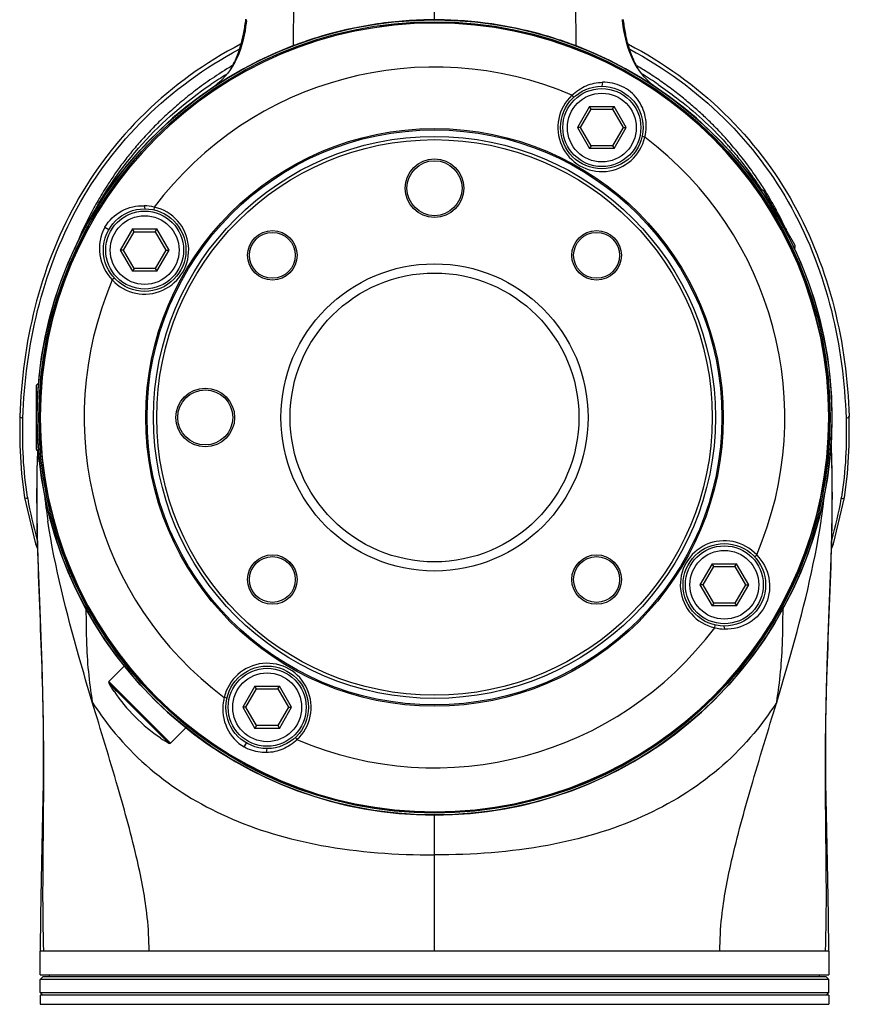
# Model space of a CAD drawing. Header units: millimetres. Extents: x 10 to 584, y 4 to 410.
# Tile 45 of 60: x 291 to 300, y 263 to 273. Entities that reach past the tile are written whole.
import ezdxf

# ---------------------------------------------------------------- set-up
doc = ezdxf.new("R2010")
doc.units = ezdxf.units.MM
doc.header["$LTSCALE"] = 32.67
doc.layers.get('0').update_dxf_attribs({"linetype": 'CONTINUOUS'})

msp = doc.modelspace()

# ---------------------------------------------------------------- linework, layer by layer
at = {"color": 7, "linetype": 'Continuous'}
for p, q in [((293.7769, 273.4467), (293.7785, 273.4623)), ((297.8802, 273.448), (297.8789, 273.4605)), ((297.8861, 273.4562), (297.8854, 273.4615)), ((293.7456, 273.3021), (293.7432, 273.291)), ((293.7486, 273.3168), (293.7456, 273.3021)), ((293.7514, 273.3308), (293.7486, 273.3168)), ((293.7538, 273.3437), (293.7514, 273.3308)), ((293.7559, 273.3554), (293.7538, 273.3437)), ((293.7577, 273.3653), (293.7559, 273.3554)), ((293.7589, 273.3722), (293.7577, 273.3653)), ((297.8999, 273.3642), (297.8986, 273.3722)), ((297.9017, 273.354), (297.8999, 273.3642)), ((297.9039, 273.3422), (297.9017, 273.354)), ((297.9064, 273.3291), (297.9039, 273.3422)), ((297.9091, 273.3152), (297.9064, 273.3291)), ((297.9122, 273.3003), (297.9091, 273.3152)), ((297.9124, 273.2994), (297.9122, 273.3003)), ((297.9155, 273.2849), (297.9124, 273.2994)), ((293.7178, 273.1938), (293.7141, 273.1918)), ((297.9396, 273.1938), (297.9434, 273.1918)), ((293.6972, 273.1358), (293.6996, 273.1371)), ((297.9553, 273.1384), (297.9577, 273.1372)), ((297.976, 273.0783), (297.9676, 273.1012)), ((293.6045, 272.9462), (293.5913, 272.9382)), ((293.6302, 272.9616), (293.6045, 272.9462)), ((298.047, 272.9497), (298.034, 272.9575)), ((298.0673, 272.9374), (298.047, 272.9497)), ((293.4519, 272.8498), (293.4276, 272.8337)), ((293.5139, 272.89), (293.4888, 272.8739)), ((293.5393, 272.9061), (293.5139, 272.89)), ((293.5651, 272.9221), (293.5393, 272.9061)), ((293.5913, 272.9382), (293.5651, 272.9221)), ((298.0941, 272.921), (298.0673, 272.9374)), ((293.2887, 272.7366), (293.2666, 272.7204)), ((293.3111, 272.7528), (293.2887, 272.7366)), ((293.3338, 272.769), (293.3111, 272.7528)), ((293.3568, 272.7852), (293.3338, 272.769)), ((293.3801, 272.8014), (293.3568, 272.7852)), ((293.4037, 272.8175), (293.3801, 272.8014)), ((293.4276, 272.8337), (293.4037, 272.8175)), ((297.6609, 272.7769), (297.6537, 272.7326)), ((293.1398, 272.6232), (293.1197, 272.607)), ((293.1603, 272.6393), (293.1398, 272.6232)), ((293.181, 272.6555), (293.1603, 272.6393)), ((293.2019, 272.6718), (293.181, 272.6555)), ((293.2232, 272.688), (293.2019, 272.6718)), ((293.2447, 272.7042), (293.2232, 272.688)), ((293.2666, 272.7204), (293.2447, 272.7042)), ((297.3487, 272.6134), (297.3284, 272.6355)), ((293.0136, 272.5185), (292.9951, 272.5024)), ((293.0323, 272.5345), (293.0136, 272.5185)), ((293.0513, 272.5506), (293.0323, 272.5345)), ((293.0705, 272.5667), (293.0513, 272.5506)), ((293.09, 272.5828), (293.0705, 272.5667)), ((292.9065, 272.4229), (292.8894, 272.407)), ((292.9237, 272.4387), (292.9065, 272.4229)), ((292.9412, 272.4546), (292.9237, 272.4387)), ((292.959, 272.4705), (292.9412, 272.4546)), ((292.9769, 272.4865), (292.959, 272.4705)), ((292.9951, 272.5024), (292.9769, 272.4865)), ((297.5209, 272.5126), (297.3881, 272.2826)), ((297.4228, 272.2826), (297.5382, 272.4826)), ((297.5382, 272.4826), (297.5209, 272.5126)), ((297.5209, 272.5126), (297.7865, 272.5126)), ((297.5382, 272.4826), (297.7692, 272.4826)), ((297.7692, 272.4826), (297.7865, 272.5126)), ((297.7692, 272.4826), (297.8846, 272.2826)), ((297.9193, 272.2826), (297.7865, 272.5126)), ((292.7916, 272.3124), (292.7759, 272.2967)), ((292.8074, 272.3281), (292.7916, 272.3124)), ((292.8234, 272.3439), (292.8074, 272.3281)), ((292.8396, 272.3596), (292.8234, 272.3439)), ((292.856, 272.3754), (292.8396, 272.3596)), ((292.8726, 272.3912), (292.856, 272.3754)), ((292.8894, 272.407), (292.8726, 272.3912)), ((292.686, 272.2028), (292.6716, 272.1872)), ((292.7006, 272.2184), (292.686, 272.2028)), ((292.7153, 272.2341), (292.7006, 272.2184)), ((292.7302, 272.2497), (292.7153, 272.2341)), ((292.7453, 272.2654), (292.7302, 272.2497)), ((292.7605, 272.281), (292.7453, 272.2654)), ((292.7759, 272.2967), (292.7605, 272.281)), ((297.3881, 272.2826), (297.5209, 272.0526)), ((297.4228, 272.2826), (297.3881, 272.2826)), ((297.5382, 272.0826), (297.4228, 272.2826)), ((297.8846, 272.2826), (297.7692, 272.0826)), ((297.7865, 272.0526), (297.9193, 272.2826)), ((297.8846, 272.2826), (297.9193, 272.2826)), ((292.5888, 272.0938), (292.5755, 272.0783)), ((292.6022, 272.1093), (292.5888, 272.0938)), ((292.6157, 272.1249), (292.6022, 272.1093)), ((292.6295, 272.1404), (292.6157, 272.1249)), ((292.6434, 272.156), (292.6295, 272.1404)), ((292.6574, 272.1716), (292.6434, 272.156)), ((292.6716, 272.1872), (292.6574, 272.1716)), ((298.122, 272.1773), (298.0927, 272.1839)), ((299.0565, 272.1078), (299.0365, 272.1308)), ((299.0761, 272.0851), (299.0565, 272.1078)), ((292.4991, 271.9857), (292.4869, 271.9704)), ((292.5115, 272.0011), (292.4991, 271.9857)), ((292.524, 272.0165), (292.5115, 272.0011)), ((292.5366, 272.0319), (292.524, 272.0165)), ((292.5495, 272.0474), (292.5366, 272.0319)), ((292.5624, 272.0628), (292.5495, 272.0474)), ((292.5755, 272.0783), (292.5624, 272.0628)), ((297.5382, 272.0826), (297.5209, 272.0526)), ((297.7865, 272.0526), (297.5209, 272.0526)), ((297.7692, 272.0826), (297.5382, 272.0826)), ((297.7692, 272.0826), (297.7865, 272.0526)), ((299.0952, 272.0626), (299.0761, 272.0851)), ((299.1137, 272.0404), (299.0952, 272.0626)), ((299.1318, 272.0184), (299.1137, 272.0404)), ((299.1495, 271.9967), (299.1318, 272.0184)), ((299.1666, 271.9752), (299.1495, 271.9967)), ((292.4165, 271.8787), (292.4052, 271.8635)), ((292.4279, 271.8939), (292.4165, 271.8787)), ((292.4394, 271.9092), (292.4279, 271.8939)), ((292.4511, 271.9244), (292.4394, 271.9092)), ((292.4629, 271.9397), (292.4511, 271.9244)), ((292.4748, 271.955), (292.4629, 271.9397)), ((292.4869, 271.9704), (292.4748, 271.955)), ((299.1256, 271.9765), (299.1321, 271.9687)), ((299.1834, 271.954), (299.1666, 271.9752)), ((299.1996, 271.9331), (299.1834, 271.954)), ((299.2155, 271.9124), (299.1996, 271.9331)), ((299.231, 271.892), (299.2155, 271.9124)), ((299.246, 271.8718), (299.231, 271.892)), ((299.2607, 271.8519), (299.246, 271.8718)), ((292.3403, 271.7729), (292.3299, 271.7579)), ((292.3508, 271.7879), (292.3403, 271.7729)), ((292.3614, 271.8029), (292.3508, 271.7879)), ((292.3722, 271.818), (292.3614, 271.8029)), ((292.3831, 271.8332), (292.3722, 271.818)), ((292.3941, 271.8483), (292.3831, 271.8332)), ((292.4052, 271.8635), (292.3941, 271.8483)), ((299.275, 271.8322), (299.2607, 271.8519)), ((299.2889, 271.8129), (299.275, 271.8322)), ((299.3024, 271.7938), (299.2889, 271.8129)), ((299.3156, 271.775), (299.3024, 271.7938)), ((299.3284, 271.7565), (299.3156, 271.775)), ((292.2703, 271.6687), (292.2608, 271.654)), ((292.2799, 271.6835), (292.2703, 271.6687)), ((292.2897, 271.6983), (292.2799, 271.6835)), ((292.2996, 271.7131), (292.2897, 271.6983)), ((292.3096, 271.728), (292.2996, 271.7131)), ((292.3197, 271.7429), (292.3096, 271.728)), ((292.3299, 271.7579), (292.3197, 271.7429)), ((299.3408, 271.7384), (299.3284, 271.7565)), ((299.3529, 271.7205), (299.3408, 271.7384)), ((299.3872, 271.6686), (299.3704, 271.6942)), ((299.398, 271.6518), (299.3872, 271.6686)), ((292.2063, 271.5668), (292.1933, 271.5454)), ((292.2195, 271.5885), (292.2063, 271.5668)), ((292.233, 271.6102), (292.2195, 271.5885)), ((292.2468, 271.6321), (292.233, 271.6102)), ((292.2608, 271.654), (292.2468, 271.6321)), ((299.3974, 271.6048), (299.3999, 271.601)), ((299.4086, 271.6353), (299.398, 271.6518)), ((299.4189, 271.6189), (299.4086, 271.6353)), ((299.434, 271.5948), (299.4189, 271.6189)), ((299.7591, 271.004), (299.4241, 271.5842)), ((299.4437, 271.579), (299.434, 271.5948)), ((299.4532, 271.5633), (299.4437, 271.579)), ((299.4625, 271.5479), (299.4532, 271.5633)), ((292.1363, 271.4469), (292.1247, 271.4262)), ((292.148, 271.4677), (292.1363, 271.4469)), ((292.1601, 271.4887), (292.148, 271.4677)), ((292.1723, 271.5098), (292.1601, 271.4887)), ((292.1806, 271.524), (292.1723, 271.5098)), ((292.1933, 271.5454), (292.1806, 271.524)), ((299.4716, 271.5328), (299.4625, 271.5479)), ((299.4932, 271.496), (299.4716, 271.5328)), ((299.5014, 271.4817), (299.4932, 271.496)), ((299.5172, 271.454), (299.5014, 271.4817)), ((299.5285, 271.4337), (299.5172, 271.454)), ((292.081, 271.3451), (292.0707, 271.3252)), ((292.0916, 271.3651), (292.081, 271.3451)), ((292.1024, 271.3853), (292.0916, 271.3651)), ((292.1134, 271.4057), (292.1024, 271.3853)), ((292.1247, 271.4262), (292.1134, 271.4057)), ((292.663, 271.43), (292.6677, 271.3966)), ((292.773, 271.4149), (292.7664, 271.3856)), ((299.5358, 271.4205), (299.5285, 271.4337)), ((299.543, 271.4074), (299.5358, 271.4205)), ((299.5536, 271.388), (299.543, 271.4074)), ((299.5639, 271.3688), (299.5536, 271.388)), ((299.5739, 271.3498), (299.5639, 271.3688)), ((299.5837, 271.331), (299.5739, 271.3498)), ((292.0223, 271.2288), (292.0133, 271.2101)), ((292.0316, 271.2477), (292.0223, 271.2288)), ((292.041, 271.2668), (292.0316, 271.2477)), ((292.0507, 271.2861), (292.041, 271.2668)), ((292.0606, 271.3056), (292.0507, 271.2861)), ((292.0707, 271.3252), (292.0606, 271.3056)), ((299.5933, 271.3125), (299.5837, 271.331)), ((299.6027, 271.2942), (299.5933, 271.3125)), ((299.6118, 271.276), (299.6027, 271.2942)), ((299.6207, 271.258), (299.6118, 271.276)), ((299.6295, 271.2402), (299.6207, 271.258)), ((299.638, 271.2226), (299.6295, 271.2402)), ((291.9712, 271.1193), (291.9633, 271.1017)), ((291.9792, 271.1371), (291.9712, 271.1193)), ((291.9875, 271.155), (291.9792, 271.1371)), ((291.9959, 271.1732), (291.9875, 271.155)), ((292.0045, 271.1915), (291.9959, 271.1732)), ((292.0133, 271.2101), (292.0045, 271.1915)), ((292.2348, 271.1965), (292.278, 271.1716)), ((292.5349, 271.1766), (292.4021, 270.9466)), ((292.4368, 270.9466), (292.5522, 271.1466)), ((292.5522, 271.1466), (292.5349, 271.1766)), ((292.5349, 271.1766), (292.8005, 271.1766)), ((292.5522, 271.1466), (292.7832, 271.1466)), ((292.7832, 271.1466), (292.8005, 271.1766)), ((292.7832, 271.1466), (292.8986, 270.9466)), ((292.9333, 270.9466), (292.8005, 271.1766)), ((299.6464, 271.2052), (299.638, 271.2226)), ((299.6546, 271.1879), (299.6464, 271.2052)), ((299.6621, 271.172), (299.6546, 271.1879)), ((299.6613, 271.1769), (299.6662, 271.1671)), ((291.9288, 271.0219), (291.9196, 270.9998)), ((291.9383, 271.0443), (291.9288, 271.0219)), ((291.9481, 271.067), (291.9383, 271.0443)), ((291.9556, 271.0843), (291.9481, 271.067)), ((291.9633, 271.1017), (291.9556, 271.0843)), ((291.9107, 270.9781), (291.9021, 270.9567)), ((291.9196, 270.9998), (291.9107, 270.9781)), ((292.4021, 270.9466), (292.5349, 270.7166)), ((292.4368, 270.9466), (292.4021, 270.9466)), ((292.5522, 270.7466), (292.4368, 270.9466)), ((292.8986, 270.9466), (292.7832, 270.7466)), ((292.8005, 270.7166), (292.9333, 270.9466)), ((292.8986, 270.9466), (292.9333, 270.9466)), ((299.757, 270.9702), (299.7583, 270.9672)), ((292.5522, 270.7466), (292.5349, 270.7166)), ((292.8005, 270.7166), (292.5349, 270.7166)), ((292.7832, 270.7466), (292.5522, 270.7466)), ((292.7832, 270.7466), (292.8005, 270.7166)), ((292.3368, 270.6416), (292.3147, 270.6213)), ((291.4837, 269.4566), (291.4837, 268.7866)), ((291.5287, 269.1176), (291.5287, 269.1216)), ((291.4976, 268.7617), (291.4974, 268.7553)), ((291.5016, 268.7439), (291.5021, 268.7574)), ((291.5009, 268.7248), (291.5016, 268.7439)), ((300.1798, 267.7431), (300.3, 268.2487)), ((300.1577, 267.6872), (300.1798, 267.7431)), ((299.3206, 267.6015), (299.3427, 267.6219)), ((298.8569, 267.5266), (298.7241, 267.2966)), ((298.7588, 267.2966), (298.8742, 267.4966)), ((298.8742, 267.4966), (298.8569, 267.5266)), ((298.8569, 267.5266), (299.1225, 267.5266)), ((298.8742, 267.4966), (299.1052, 267.4966)), ((299.1052, 267.4966), (299.1225, 267.5266)), ((299.1052, 267.4966), (299.2206, 267.2966)), ((299.2553, 267.2966), (299.1225, 267.5266)), ((298.7241, 267.2966), (298.8569, 267.0666)), ((298.7588, 267.2966), (298.7241, 267.2966)), ((298.8742, 267.0966), (298.7588, 267.2966)), ((299.2206, 267.2966), (299.1052, 267.0966)), ((299.1225, 267.0666), (299.2553, 267.2966)), ((299.2206, 267.2966), (299.2553, 267.2966)), ((298.8742, 267.0966), (298.8569, 267.0666)), ((299.1225, 267.0666), (298.8569, 267.0666)), ((299.1052, 267.0966), (298.8742, 267.0966)), ((299.1052, 267.0966), (299.1225, 267.0666)), ((298.8844, 266.8283), (298.891, 266.8575)), ((298.9944, 266.8131), (298.9897, 266.8465)), ((292.2778, 266.2424), (292.4518, 266.4164)), ((292.2755, 266.2242), (292.3476, 266.1521)), ((292.2755, 266.2242), (292.9313, 265.5684)), ((292.2778, 266.2424), (292.9495, 265.5707)), ((293.8709, 266.1906), (293.7381, 265.9606)), ((293.8882, 266.1606), (293.8709, 266.1906)), ((293.8709, 266.1906), (294.1365, 266.1906)), ((294.1192, 266.1606), (294.1365, 266.1906)), ((294.2693, 265.9606), (294.1365, 266.1906)), ((292.3336, 266.1356), (292.3322, 266.1342)), ((292.3476, 266.1521), (292.361, 266.1387)), ((293.7728, 265.9606), (293.8882, 266.1606)), ((293.8882, 266.1606), (294.1192, 266.1606)), ((294.1192, 266.1606), (294.2346, 265.9606)), ((293.5646, 266.0592), (293.5354, 266.0658)), ((293.7381, 265.9606), (293.8709, 265.7306)), ((293.7728, 265.9606), (293.7381, 265.9606)), ((293.8882, 265.7606), (293.7728, 265.9606)), ((294.2346, 265.9606), (294.1192, 265.7606)), ((294.1365, 265.7306), (294.2693, 265.9606)), ((294.2346, 265.9606), (294.2693, 265.9606)), ((293.8882, 265.7606), (293.8709, 265.7306)), ((294.1192, 265.7606), (293.8882, 265.7606)), ((294.1192, 265.7606), (294.1365, 265.7306)), ((292.9495, 265.5707), (293.1258, 265.747)), ((294.1365, 265.7306), (293.8709, 265.7306)), ((292.8427, 265.6265), (292.8413, 265.6251)), ((292.858, 265.6417), (292.8597, 265.64)), ((293.7541, 265.5276), (293.779, 265.5707)), ((294.3087, 265.6297), (294.329, 265.6077)), ((293.9965, 265.4662), (294.0037, 265.5106)), ((295.8287, 263.3016), (295.8287, 264.7857)), ((291.5287, 263.0416), (291.5287, 263.3016)), ((300.1287, 263.3016), (291.5287, 263.3016)), ((300.1287, 263.3016), (300.1287, 263.0416)), ((291.5587, 263.0216), (291.5287, 262.9916)), ((291.5287, 262.8516), (291.5287, 262.9916)), ((300.1287, 262.9916), (291.5287, 262.9916)), ((291.5288, 263.0416), (300.1286, 263.0416)), ((300.0987, 263.0216), (291.5587, 263.0216)), ((291.6287, 263.0216), (291.6287, 263.0416)), ((300.0287, 263.0216), (300.0287, 263.0416)), ((300.0987, 263.0216), (300.1287, 262.9916)), ((300.1287, 262.8516), (300.1287, 262.9916)), ((291.5587, 262.8216), (291.5287, 262.8516)), ((291.5287, 262.8516), (300.1287, 262.8516)), ((300.0987, 262.8216), (300.1287, 262.8516)), ((291.5287, 262.8216), (291.5287, 262.7216)), ((300.1287, 262.8216), (291.5287, 262.8216)), ((300.1287, 262.8216), (300.1287, 262.7216)), ((291.5287, 262.7216), (300.1287, 262.7216))]:
    msp.add_line(p, q, dxfattribs=at)
for points in [[(293.7769, 273.4467), (293.774, 273.4213), (293.7691, 273.3833), (293.7621, 273.3385), (293.7531, 273.2907), (293.7419, 273.2405), (293.7281, 273.1892), (293.712, 273.1379), (293.6936, 273.088), (293.6732, 273.0404), (293.6509, 272.9955), (293.627, 272.9533), (293.6015, 272.9139), (293.5747, 272.8771), (293.5465, 272.8428), (293.5172, 272.8108), (293.4877, 272.7816), (293.4591, 272.7559), (293.4342, 272.7352), (293.418, 272.7226), (293.4129, 272.7188)], [(298.2473, 272.7167), (298.2464, 272.7174), (298.238, 272.7237), (298.2207, 272.7373), (298.1972, 272.7569), (298.1708, 272.7806), (298.1432, 272.8076), (298.1157, 272.8373), (298.0893, 272.8687), (298.0643, 272.9019), (298.0405, 272.9371), (298.0179, 272.9747), (297.9966, 273.0147), (297.9766, 273.0573), (297.9581, 273.1026), (297.9413, 273.1501), (297.9265, 273.1988), (297.9138, 273.2476), (297.9033, 273.2955), (297.8948, 273.3412), (297.8882, 273.3843), (297.8835, 273.4208), (297.8804, 273.4477)], [(293.7432, 273.291), (293.7423, 273.2866), (293.7405, 273.2787), (293.7387, 273.2706), (293.7368, 273.2624), (293.7348, 273.254), (293.7327, 273.2455), (293.7306, 273.237), (293.7284, 273.2283), (293.7261, 273.2195), (293.7237, 273.2106), (293.7213, 273.2016), (293.7188, 273.1926), (293.7162, 273.1834), (293.7135, 273.1742), (293.7107, 273.165), (293.7078, 273.1556), (293.7049, 273.1462), (293.7018, 273.1367), (293.6987, 273.1271), (293.6954, 273.1174), (293.6921, 273.1077)], [(297.9676, 273.1012), (297.9662, 273.1052), (297.9628, 273.115), (297.9595, 273.1248), (297.9563, 273.1344), (297.9532, 273.1441), (297.9502, 273.1536), (297.9473, 273.1631), (297.9445, 273.1724), (297.9417, 273.1817), (297.9391, 273.1909), (297.9366, 273.2), (297.9341, 273.209), (297.9317, 273.2179), (297.9294, 273.2267), (297.9272, 273.2353), (297.9251, 273.2439), (297.923, 273.2524), (297.921, 273.2607), (297.9191, 273.2689), (297.9173, 273.277), (297.9155, 273.2849)], [(293.6851, 273.0881), (293.6814, 273.0781), (293.6776, 273.0681), (293.6737, 273.0581), (293.6696, 273.048), (293.6654, 273.0378), (293.6611, 273.0275), (293.6566, 273.0172), (293.652, 273.0068), (293.6472, 272.9964), (293.6423, 272.986), (293.6372, 272.9755), (293.6319, 272.9649), (293.6265, 272.9543), (293.6208, 272.9435)], [(293.6921, 273.1077), (293.6886, 273.0979), (293.6851, 273.0881)], [(298.0157, 272.9847), (298.0109, 272.9948), (298.0063, 273.0049), (298.0017, 273.015), (297.9973, 273.0252), (297.993, 273.0353), (297.9889, 273.0454), (297.9848, 273.0554), (297.9809, 273.0655), (297.977, 273.0755), (297.976, 273.0783)], [(298.0367, 272.9434), (298.0301, 272.9559), (298.0225, 272.9708), (298.0157, 272.9847)], [(293.4888, 272.8739), (293.4764, 272.8659), (293.4519, 272.8498)], [(299.0365, 272.1308), (299.0262, 272.1423), (299.0159, 272.1539), (299.0054, 272.1655), (298.9949, 272.1772), (298.9842, 272.1889), (298.9733, 272.2007), (298.9624, 272.2125), (298.9513, 272.2243), (298.9401, 272.2362), (298.9288, 272.248), (298.9174, 272.2599), (298.9058, 272.2719), (298.8941, 272.2839), (298.8823, 272.2958), (298.8704, 272.3079), (298.8583, 272.3199), (298.8462, 272.332), (298.8339, 272.344), (298.8214, 272.3562), (298.8088, 272.3683), (298.7961, 272.3804), (298.7833, 272.3926), (298.7703, 272.4048), (298.7572, 272.417), (298.744, 272.4293), (298.7306, 272.4415), (298.7171, 272.4538), (298.7034, 272.4661), (298.6896, 272.4784), (298.6757, 272.4907), (298.6616, 272.503), (298.6474, 272.5154), (298.633, 272.5278), (298.6185, 272.5401), (298.6038, 272.5525), (298.589, 272.5649), (298.574, 272.5774), (298.5589, 272.5898), (298.5436, 272.6022), (298.5282, 272.6147), (298.5126, 272.6271), (298.4969, 272.6396), (298.481, 272.652), (298.4649, 272.6645), (298.4487, 272.6769), (298.4323, 272.6894), (298.4158, 272.7019), (298.3991, 272.7143), (298.3822, 272.7268), (298.3651, 272.7392), (298.3479, 272.7517), (298.3305, 272.7641), (298.313, 272.7766), (298.2952, 272.789), (298.2773, 272.8014), (298.2592, 272.8138), (298.2409, 272.8262), (298.2224, 272.8386), (298.2038, 272.851), (298.1849, 272.8633), (298.1658, 272.8757), (298.1466, 272.8881), (298.1271, 272.9004), (298.1074, 272.9128), (298.0941, 272.921)], [(293.1197, 272.607), (293.1097, 272.5989), (293.09, 272.5828)], [(299.3704, 271.6942), (299.3646, 271.7029), (299.3529, 271.7205)], [(291.3057, 269.1317), (291.3046, 268.8137), (291.3237, 268.5059), (291.3574, 268.2487)], [(300.3001, 268.2487), (300.3339, 268.5076), (300.3528, 268.8154), (300.3517, 269.1317)], [(300.1286, 263.3016), (300.1264, 263.6894), (300.1203, 264.0777), (300.1121, 264.4452), (300.1039, 264.7964), (300.0978, 265.1359), (300.0957, 265.4679), (300.0977, 265.7938), (300.1033, 266.113), (300.1119, 266.4247), (300.1227, 266.7282), (300.1342, 267.0229), (300.1452, 267.3081), (300.1548, 267.5827), (300.162, 267.8449), (300.1663, 268.0929), (300.1675, 268.3267), (300.1654, 268.5476), (300.16, 268.7553), (300.1535, 268.9055)], [(291.4974, 268.7553), (291.492, 268.5476), (291.4899, 268.3267), (291.4911, 268.0929), (291.4954, 267.8449), (291.5026, 267.5827), (291.5122, 267.3081), (291.5232, 267.0229), (291.5347, 266.7282), (291.5455, 266.4247), (291.5541, 266.113), (291.5597, 265.7938), (291.5617, 265.4679), (291.5596, 265.1359), (291.5535, 264.7964), (291.5453, 264.4452), (291.5371, 264.0777), (291.531, 263.6894), (291.5288, 263.3016)], [(291.3574, 268.2487), (291.4781, 267.7414), (291.4997, 267.6869)]]:
    msp.add_lwpolyline(points, dxfattribs=at)
for centre, radius in [((295.8287, 269.1216), 4.335), ((295.8287, 269.1216), 4.315), ((297.6537, 272.2826), 0.45), ((297.6537, 272.2826), 0.425), ((297.6537, 272.2826), 0.375), ((295.8287, 269.1216), 3.15), ((295.8287, 269.1216), 3.1354), ((295.8287, 269.1216), 3.0646), ((295.8287, 269.1216), 3.0293), ((295.8287, 271.6216), 0.32), ((295.8287, 271.6216), 0.3), ((292.6677, 270.9466), 0.45), ((292.6677, 270.9466), 0.425), ((292.6677, 270.9466), 0.375), ((294.0609, 270.8893), 0.27), ((294.0609, 270.8893), 0.25), ((297.5965, 270.8893), 0.27), ((297.5965, 270.8893), 0.25), ((295.8287, 269.1216), 1.675), ((295.8287, 269.1216), 1.575), ((293.3287, 269.1216), 0.32), ((293.3287, 269.1216), 0.3), ((298.9897, 267.2966), 0.45), ((298.9897, 267.2966), 0.425), ((294.0609, 267.3538), 0.27), ((294.0609, 267.3538), 0.25), ((297.5965, 267.3538), 0.27), ((297.5965, 267.3538), 0.25), ((298.9897, 267.2966), 0.375), ((294.0037, 265.9606), 0.45), ((294.0037, 265.9606), 0.425), ((294.0037, 265.9606), 0.375)]:
    msp.add_circle(centre, radius, dxfattribs=at)
for centre, radius, start, end in [((295.8287, 269.1216), 4.3, 180.05348, 180), ((295.8287, 269.1216), 4.305, 241.0069, 97.93978), ((291.4713, 273.7555), 2.3194, 350.48665, 352.37386), ((291.2626, 273.7845), 2.5302, 352.35063, 352.54079), ((291.2193, 273.7902), 2.5738, 352.54072, 352.70446), ((295.8281, 269.1223), 4.3351, 100.39441, 106.6517), ((295.8327, 269.0993), 4.3585, 98.26262, 100.39969), ((295.8288, 269.1204), 4.337, 90.00363, 98.25181), ((295.8287, 269.0943), 4.3632, 89.61862, 90.00227), ((295.8287, 269.1223), 4.3351, 81.7049, 89.61645), ((295.8246, 269.0987), 4.3591, 79.54681, 81.69608), ((295.8294, 269.1227), 4.3346, 73.28279, 79.5519), ((300.4124, 273.787), 2.5479, 187.46144, 187.62296), ((300.1889, 273.7561), 2.3223, 187.5974, 189.51593), ((291.962, 273.6676), 1.8208, 348.05944, 348.33962), ((291.7944, 273.7012), 1.9918, 348.36842, 350.49206), ((295.8268, 269.1292), 4.328, 106.66141, 109.01002), ((295.8305, 269.1287), 4.3286, 70.93677, 73.2732), ((299.8733, 273.7032), 2.0023, 189.51634, 191.63485), ((299.7095, 273.6703), 1.8352, 191.66013, 191.91784), ((295.8287, 269.1216), 4.3359, 111.03759, 68.96243), ((295.8312, 269.1209), 4.3374, 110.86867, 111.06506), ((295.8355, 269.104), 4.3547, 109.01034, 110.84219), ((295.8218, 269.1036), 4.3552, 69.15787, 70.93651), ((295.8262, 269.1172), 4.3409, 68.95256, 69.14877), ((292.5385, 273.51), 1.2227, 339.31067, 340.45321), ((299.125, 273.5122), 1.2291, 199.54978, 200.68636), ((299.0109, 273.4677), 1.1067, 200.6179, 205.89178), ((298.8791, 273.4043), 0.9604, 205.92488, 210.33771), ((295.8287, 269.1216), 3.8205, 66.8885, 143.1115), ((295.9241, 269.0175), 4.5135, 121.56938, 124.13963), ((295.7334, 269.0176), 4.5134, 55.81672, 58.43704), ((297.6537, 272.2826), 0.48, 132.67525, 347.32484), ((297.6047, 272.3051), 0.5329, 346.1228, 346.41407), ((295.8287, 269.1216), 3.8205, 336.8885, 53.1115), ((296.0675, 269.4459), 3.9694, 41.80542, 42.23114), ((296.0804, 269.4574), 3.9521, 40.99042, 41.80568), ((296.0996, 269.4741), 3.9266, 39.79231, 40.99075), ((296.1121, 269.4846), 3.9104, 39.58797, 39.79159), ((296.1326, 269.5013), 3.8839, 37.12244, 39.44151), ((296.1586, 269.521), 3.8513, 34.69886, 37.12148), ((296.1701, 269.5291), 3.8373, 33.7206, 34.69753), ((296.1731, 269.5311), 3.8336, 32.74663, 33.72052), ((299.3981, 271.5692), 0.03, 30, 120), ((295.8287, 269.1216), 4.305, 148.21486, 150.00312), ((292.6677, 270.9466), 0.48, 222.67534, 77.32484), ((292.6477, 270.9122), 0.518, 76.00478, 88.31459), ((295.9264, 269.3234), 4.1695, 26.39342, 28.24218), ((295.8287, 269.1216), 4.305, 151.02425, 240.00819), ((292.5961, 270.9866), 0.4178, 149.84606, 150.20094), ((299.7331, 270.989), 0.03, 306.70354, 30), ((295.8287, 269.1216), 3.8205, 156.8885, 233.1115), ((291.5137, 269.4566), 0.03, 90, 180), ((291.5137, 268.7866), 0.03, 180, 270), ((303.2159, 268.3142), 11.7222, 177.99263, 178.42775), ((295.1517, 268.8579), 3.8102, 189.13833, 189.36672), ((295.0443, 268.8414), 3.7015, 189.38404, 196.55448), ((298.1748, 269.0015), 6.6397, 186.12206, 186.85005), ((293.1863, 269.0397), 6.9386, 351.28654, 353.89348), ((296.6132, 268.8413), 3.7014, 343.4487, 350.61602), ((296.5082, 268.8576), 3.8077, 350.63266, 350.8612), ((298.4204, 269.031), 6.8872, 186.84945, 187.45442), ((298.589, 269.0529), 7.0571, 187.45297, 187.69142), ((298.8566, 269.0896), 7.3272, 187.69604, 188.6421), ((298.9897, 267.2966), 0.48, 42.6754, 257.32484), ((298.9542, 267.2486), 0.5387, 43.57807, 43.86822), ((295.8287, 269.1216), 3.8205, 246.8885, 323.1115), ((299.0096, 267.331), 0.5181, 256.01076, 268.31855), ((294.0037, 265.9606), 0.48, 312.67523, 167.32484), ((292.2884, 266.2318), 0.015, 135, 210.56258), ((293.8771, 267.17), 1.86, 210.56258, 213.84006), ((293.8771, 267.17), 1.8581, 213.82824, 236.17176), ((294.0522, 265.938), 0.5324, 166.0979, 171.96061), ((293.8771, 267.17), 1.86, 236.15994, 239.43742), ((292.9389, 265.5813), 0.015, 239.43742, 315)]:
    msp.add_arc(centre, radius, start, end, dxfattribs=at)
for points, knots in [([(294.2966, 273.7943), (294.2946, 273.7154), (294.292, 273.601), (294.2895, 273.4565), (294.2884, 273.363), (294.2868, 273.2906), (294.2879, 273.2232), (294.2844, 273.2055), (294.2875, 273.1699), (294.2861, 273.1738)], [0, 0, 0, 0, 0.3815374, 0.5515597, 0.7016989, 0.8266508, 0.9210166, 0.980004, 1, 1, 1, 1]), ([(297.3608, 273.7943), (297.3628, 273.7154), (297.3654, 273.601), (297.3679, 273.4565), (297.369, 273.363), (297.3706, 273.2906), (297.3695, 273.2232), (297.373, 273.2055), (297.3698, 273.1699), (297.3713, 273.1738)], [0, 0, 0, 0, 0.3815264, 0.5515408, 0.7016867, 0.8266336, 0.9210095, 0.9800188, 1, 1, 1, 1]), ([(295.8287, 273.4574), (295.8307, 273.4523), (295.8272, 273.4853), (295.8298, 273.5053), (295.8283, 273.5616), (295.8288, 273.6181), (295.8287, 273.6586), (295.8287, 273.6787)], [0, 0, 0, 0, 0.0748184, 0.1955971, 0.4588496, 0.7286264, 1, 1, 1, 1]), ([(293.7141, 273.1918), (293.3332, 272.9926), (292.6345, 272.4931), (291.8657, 271.4857), (291.4255, 270.3347), (291.3188, 269.5313), (291.3057, 269.1321)], [0, 0, 0, 0, 0.260741, 0.5124982, 0.7577214, 1, 1, 1, 1]), ([(297.9434, 273.1918), (298.3242, 272.9925), (299.0229, 272.493), (299.7916, 271.4857), (300.2318, 270.3346), (300.3385, 269.5312), (300.3516, 269.1321)], [0, 0, 0, 0, 0.26074, 0.5124974, 0.7577234, 1, 1, 1, 1]), ([(291.3404, 269.1143), (291.3529, 269.5085), (291.4565, 270.3018), (291.8858, 271.4395), (292.6377, 272.4381), (293.3231, 272.9362), (293.6972, 273.1358)], [0, 0, 0, 0, 0.2424493, 0.4876828, 0.7393445, 1, 1, 1, 1]), ([(297.9577, 273.1372), (298.3321, 272.9377), (299.0183, 272.4397), (299.771, 271.4408), (300.2008, 270.3024), (300.3045, 269.5087), (300.317, 269.1143)], [0, 0, 0, 0, 0.2606643, 0.5123289, 0.7575581, 1, 1, 1, 1]), ([(292.0763, 271.2873), (292.2285, 271.5809), (292.6094, 272.1321), (293.1172, 272.5676), (293.391, 272.7533)], [0, 0, 0, 0, 0.4999051, 1, 1, 1, 1]), ([(297.3283, 272.6355), (297.3731, 272.6786), (297.4775, 272.7487), (297.6005, 272.7755), (297.6609, 272.7769)], [0, 0, 0, 0, 0.5073697, 1, 1, 1, 1]), ([(298.1226, 272.1799), (298.1397, 272.2507), (298.1444, 272.3996), (298.0545, 272.6046), (297.8814, 272.7475), (297.7331, 272.7786), (297.6609, 272.7769)], [0, 0, 0, 0, 0.2520805, 0.4974055, 0.7502057, 1, 1, 1, 1]), ([(298.2692, 272.7513), (298.3371, 272.7052), (298.6013, 272.5153), (298.8431, 272.294), (299.0066, 272.1139)], [0, 0, 0, 0, 0.2522421, 1, 1, 1, 1]), ([(292.2348, 271.1965), (292.2772, 271.2701), (292.4061, 271.3941), (292.5792, 271.4325), (292.663, 271.43)], [0, 0, 0, 0, 0.5032269, 1, 1, 1, 1]), ([(292.2335, 271.1943), (292.1831, 271.1062), (292.1433, 270.8884), (292.2442, 270.6947), (292.3148, 270.6212)], [0, 0, 0, 0, 0.4988207, 1, 1, 1, 1]), ([(291.3404, 269.1143), (291.3354, 269.1145), (291.3233, 269.1157), (291.3052, 269.1234), (291.3057, 269.1317)], [0, 0, 0, 0, 0.3750928, 1, 1, 1, 1]), ([(300.317, 269.1143), (300.3218, 269.1144), (300.3339, 269.1156), (300.352, 269.1231), (300.3517, 269.1317)], [0, 0, 0, 0, 0.3534331, 1, 1, 1, 1]), ([(300.1507, 268.8643), (300.1725, 268.4094), (300.1566, 267.4849), (300.1004, 266.3281), (300.0865, 265.3909), (300.0943, 264.4598), (300.1049, 263.7633), (300.0894, 263.3016)], [0, 0, 0, 0, 0.2455432, 0.4978909, 0.6246463, 0.7508849, 1, 1, 1, 1]), ([(291.568, 263.3016), (291.5532, 263.7435), (291.5661, 264.635), (291.572, 265.9752), (291.5098, 267.31), (291.4861, 268.1976), (291.4981, 268.6359)], [0, 0, 0, 0, 0.2486329, 0.5011145, 0.7534589, 1, 1, 1, 1]), ([(291.3923, 268.2378), (291.3878, 268.2372), (291.3763, 268.2365), (291.3587, 268.2407), (291.3574, 268.2487)], [0, 0, 0, 0, 0.3577043, 1, 1, 1, 1]), ([(300.2651, 268.2378), (300.2696, 268.2373), (300.2811, 268.2365), (300.2987, 268.2407), (300.3, 268.2487)], [0, 0, 0, 0, 0.3567297, 1, 1, 1, 1]), ([(292.0964, 266.0179), (292.0478, 266.1797), (291.8561, 266.8283), (291.6888, 267.4866), (291.6126, 267.9886)], [0, 0, 0, 0, 0.2496449, 1, 1, 1, 1]), ([(299.561, 266.018), (299.6106, 266.1829), (299.8025, 266.8314), (299.9685, 267.4899), (300.0448, 267.9886)], [0, 0, 0, 0, 0.2544902, 1, 1, 1, 1]), ([(299.3445, 267.62), (299.409, 267.5522), (299.5031, 267.3781), (299.4741, 267.0821), (299.2789, 266.8584), (299.0865, 266.8103), (298.9944, 266.8131)], [0, 0, 0, 0, 0.2513871, 0.5000989, 0.7525102, 1, 1, 1, 1]), ([(292.0223, 267.0551), (292.0275, 267.0056), (292.0298, 266.8816), (292.0315, 266.535), (292.0605, 266.238), (292.0964, 266.0179)], [0, 0, 0, 0, 0.143547, 0.3569461, 1, 1, 1, 1]), ([(299.561, 266.0179), (299.5969, 266.2379), (299.6259, 266.5349), (299.6276, 266.8814), (299.6299, 267.0054), (299.6351, 267.0549)], [0, 0, 0, 0, 0.6429902, 0.8564091, 1, 1, 1, 1]), ([(292.7158, 263.3016), (292.7158, 263.4252), (292.6978, 263.7566), (292.5811, 264.3553), (292.3671, 265.1346), (292.1894, 265.7083), (292.0963, 266.0179)], [0, 0, 0, 0, 0.1326436, 0.3553618, 0.6530264, 1, 1, 1, 1]), ([(292.0963, 266.0179), (292.2687, 265.7464), (292.7015, 265.2466), (293.5733, 264.7126), (294.6404, 264.4053), (295.4157, 264.3503), (295.8287, 264.3503)], [0, 0, 0, 0, 0.2262533, 0.4566047, 0.7094762, 1, 1, 1, 1]), ([(293.525, 266.0124), (293.512, 265.9201), (293.5377, 265.723), (293.6728, 265.5742), (293.7541, 265.5276)], [0, 0, 0, 0, 0.4989829, 1, 1, 1, 1]), ([(299.561, 266.0179), (299.3887, 265.7463), (298.9559, 265.2466), (298.0841, 264.7126), (297.017, 264.4053), (296.2417, 264.3503), (295.8287, 264.3503)], [0, 0, 0, 0, 0.226252, 0.4566027, 0.7094755, 1, 1, 1, 1]), ([(298.9416, 263.3016), (298.9416, 263.4252), (298.9596, 263.7566), (299.0762, 264.3554), (299.2908, 265.1345), (299.468, 265.7084), (299.561, 266.018)], [0, 0, 0, 0, 0.1326491, 0.3553667, 0.6530872, 1, 1, 1, 1]), ([(294.3291, 265.6077), (294.2843, 265.5645), (294.1799, 265.4944), (294.0569, 265.4677), (293.9965, 265.4662)], [0, 0, 0, 0, 0.5073708, 1, 1, 1, 1]), ([(293.9965, 265.4662), (293.934, 265.4647), (293.8483, 265.4801), (293.7727, 265.5168), (293.7541, 265.5276)], [0, 0, 0, 0, 0.7443612, 1, 1, 1, 1])]:
    msp.add_open_spline(points, degree=3, knots=knots, dxfattribs=at)
for points in [[(293.6907, 273.1009), (293.7127, 273.1628), (293.7299, 273.2266), (293.7435, 273.2909)], [(297.9667, 273.1009), (297.9446, 273.1629), (297.9275, 273.2268), (297.9138, 273.2913)], [(293.6066, 272.9182), (293.6365, 272.969), (293.6615, 273.0228), (293.6824, 273.078)], [(291.3898, 268.2528), (291.3441, 268.5368), (291.3314, 268.8268), (291.3404, 269.1143)], [(300.317, 269.1143), (300.326, 268.8268), (300.3133, 268.5368), (300.2676, 268.2528)]]:
    msp.add_open_spline(points, degree=3, dxfattribs=at)

doc.saveas('drawing.dxf')
